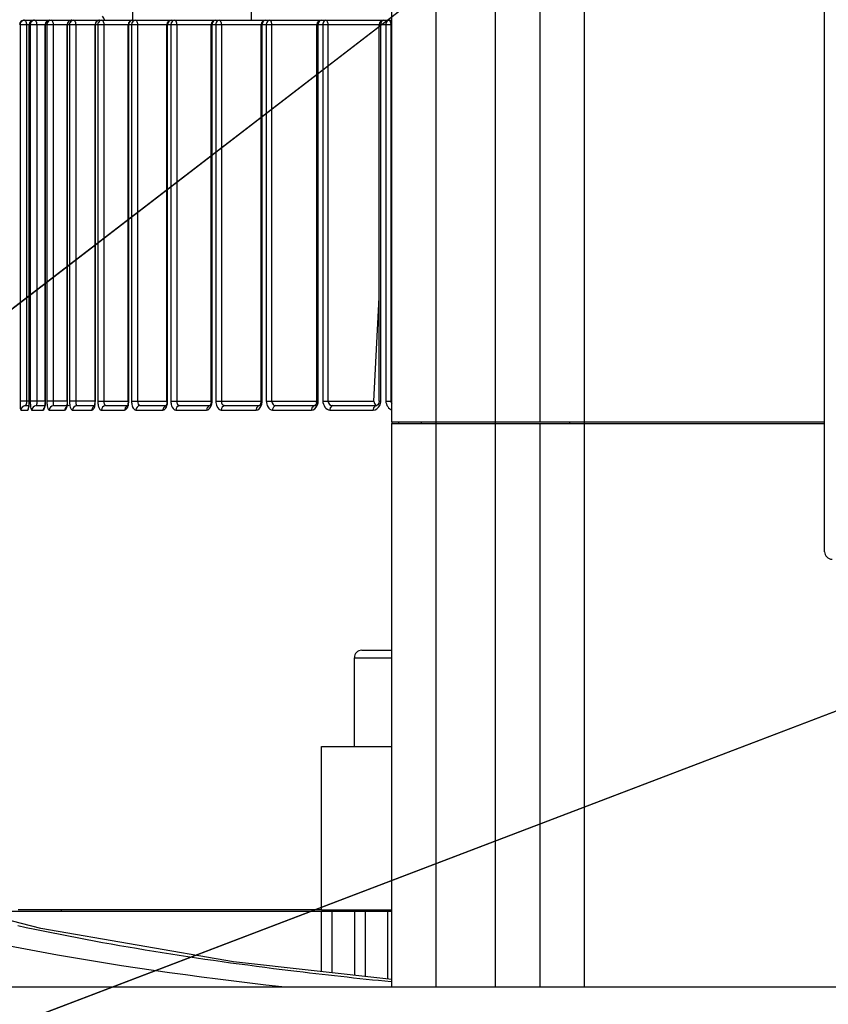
# Model space of a CAD drawing. Header units: millimetres. Extents: x 0 to 11890, y 0 to 8410.
# Tile 61 of 130: x 6649 to 6703, y 1853 to 1920. Entities that reach past the tile are written whole.
import ezdxf

# ---------------------------------------------------------------- set-up
doc = ezdxf.new("R2010")
doc.units = ezdxf.units.MM
doc.header["$LTSCALE"] = 653.95
doc.layers.get('0').update_dxf_attribs({"linetype": 'CONTINUOUS'})
for name, color, linetype in [('304102000019DXF_CONTINUOUS_LINE', 7, 'CONTINUOUS'), ('304103000010DXF_CONTINUOUS_LINE', 7, 'CONTINUOUS'), ('304110000252DXF_CONTINUOUS_LINE', 7, 'CONTINUOUS'), ('304304000121DXF_CONTINUOUS_LINE', 7, 'CONTINUOUS'), ('304304000122DXF_CONTINUOUS_LINE', 7, 'CONTINUOUS'), ('304304000134DXF_CONTINUOUS_LINE', 7, 'CONTINUOUS'), ('JISHUZILIAO_DXF_DIMENSION', 7, 'CONTINUOUS')]:
    doc.layers.add(name, color=color, linetype=linetype)
doc.styles.get("Standard").update_dxf_attribs({"font": 'txt', "width": 0.7})
doc.dimstyles.new('DIMSTYLE_3', dxfattribs={"dimtxt": 85, "dimasz": 60, "dimexe": 1, "dimexo": 0, "dimtad": 1, "dimdsep": 46, "dimtxsty": 'Standard', "dimblk": '_FILLED', "dimblk1": '_FILLED', "dimblk2": '_FILLED', "dimcen": 0.09, "dimclrt": 5, "dimazin": 2, "dimtp": 0.5, "dimtm": 0.5, "dimtfac": 1, "dimtofl": 0, "dimtmove": 0, "dimatfit": 3, "dimldrblk": '_FILLED', "dimfxl": 1, "dimtolj": 1, "dimarcsym": 0})
doc.dimstyles.new('DIMSTYLE_4', dxfattribs={"dimtxt": 85, "dimasz": 60, "dimexe": 1, "dimexo": 0, "dimtad": 1, "dimdec": 1, "dimdsep": 46, "dimtxsty": 'Standard', "dimblk": '_FILLED', "dimblk1": '_FILLED', "dimblk2": '_FILLED', "dimcen": 0.09, "dimclrt": 5, "dimazin": 2, "dimtp": 1.2, "dimtm": 1.2, "dimtfac": 1, "dimtdec": 1, "dimtofl": 0, "dimtmove": 0, "dimatfit": 3, "dimldrblk": '_FILLED', "dimfxl": 1, "dimtolj": 1, "dimarcsym": 0})
doc.dimstyles.new('DIMSTYLE_5', dxfattribs={"dimtxt": 85, "dimasz": 60, "dimexe": 1, "dimexo": 0, "dimgap": 4.25, "dimtad": 0, "dimtih": 1, "dimtoh": 1, "dimdec": 1, "dimdsep": 46, "dimtxsty": 'Standard', "dimblk": '_FILLED', "dimblk1": '_FILLED', "dimblk2": '_FILLED', "dimcen": 0.09, "dimclrt": 5, "dimazin": 2, "dimtp": 0.5, "dimtm": 0.5, "dimtfac": 1, "dimtdec": 4, "dimtofl": 0, "dimtmove": 0, "dimatfit": 3, "dimldrblk": '_FILLED', "dimfxl": 1, "dimtolj": 1, "dimarcsym": 0})

# ---------------------------------------------------------------- blocks, each defined once
blk = doc.blocks.new('_FILLED')
at = {"color": 0, "linetype": 'ByBlock'}
blk.add_solid([(0, 0), (-1, 0.1667), (-1, -0.1667)], dxfattribs=at)
blk = doc.blocks.new('*D5')
at = {"layer": 'JISHUZILIAO_DXF_DIMENSION', "color": 2, "linetype": 'Continuous', "transparency": 16777216}
for p, q in [((6523.715, 1804.677), (7361.475, 2449.439)), ((6834.365, 2043.761), (6523.715, 1804.677)), ((6834.365, 2043.761), (6834.365, 2043.761))]:
    blk.add_line(p, q, dxfattribs=at)
at = {"layer": 'JISHUZILIAO_DXF_DIMENSION', "color": 2, "linetype": 'Continuous', "transparency": 16777216, "xscale": 60, "yscale": 60, "zscale": 60, "rotation": 217.5834226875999}
blk.add_blockref('_FILLED', (6834.365, 2043.761), dxfattribs=at)
blk = doc.blocks.new('*D6')
at = {"layer": 'JISHUZILIAO_DXF_DIMENSION', "color": 2, "linetype": 'Continuous', "transparency": 16777216}
for p, q in [((6523.715, 1804.677), (9179.518, 2817.068)), ((8198.264, 2443.015), (6523.715, 1804.677)), ((8198.264, 2443.015), (8198.264, 2443.015))]:
    blk.add_line(p, q, dxfattribs=at)
at = {"layer": 'JISHUZILIAO_DXF_DIMENSION', "color": 2, "linetype": 'Continuous', "transparency": 16777216, "xscale": 60, "yscale": 60, "zscale": 60, "rotation": 200.8679145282}
blk.add_blockref('_FILLED', (8198.264, 2443.015), dxfattribs=at)
blk = doc.blocks.new('*D7')
at = {"layer": 'JISHUZILIAO_DXF_DIMENSION', "color": 2, "linetype": 'Continuous', "transparency": 16777216}
for start, end in [(100.62447, 170), (0, 68.98069)]:
    blk.add_arc((6523.715, 1804.677), 571.22, start, end, dxfattribs=at)
for points in [[(5964.936, 1964.58), (5961.173, 1903.869), (5984.423, 1960.078)], [(7081.8, 1864.07), (7094.936, 1804.677), (7101.772, 1865.119)]]:
    blk.add_solid(points, dxfattribs=at)

msp = doc.modelspace()

# ---------------------------------------------------------------- linework, layer by layer
at = {"color": 2, "linetype": 'Continuous'}
msp.add_circle((6523.715, 1804.677), 392, dxfattribs=at)
at = {"layer": '304102000019DXF_CONTINUOUS_LINE', "color": 7, "linetype": 'Continuous'}
msp.add_line((6613.715, 1854.677), (6793.638, 1854.677), dxfattribs=at)
at = {"layer": '304103000010DXF_CONTINUOUS_LINE', "color": 7, "linetype": 'Continuous'}
msp.add_lwpolyline([(6673.715, 1855.167), (6663.041, 1856.37), (6650.024, 1858.619), (6638.974, 1861.462), (6630.196, 1864.83), (6623.985, 1868.54), (6620.736, 1871.922)], dxfattribs=at)
at = {"layer": '304103000010DXF_CONTINUOUS_LINE', "color": 9, "linetype": 'Continuous'}
for points, knots in [([(6666.3, 1854.672), (6654.749, 1855.987), (6639.009, 1858.464), (6621.83, 1865.706), (6616.167, 1870.211), (6614.559, 1872.632)], [0, 0, 0, 0, 0.624689, 0.843812, 1, 1, 1, 1]), ([(6673.674, 1855.006), (6671.41, 1855.231), (6662.966, 1856.16), (6654.555, 1857.468), (6648.476, 1858.786)], [0, 0, 0, 0, 0.267831, 1, 1, 1, 1])]:
    msp.add_open_spline(points, degree=3, knots=knots, dxfattribs=at)
at = {"layer": '304110000252DXF_CONTINUOUS_LINE', "color": 7, "linetype": 'Continuous'}
msp.add_open_spline([(6654.356, 1919.869), (6654.303, 1919.963), (6654.244, 1920.054), (6654.181, 1920.142)], degree=3, dxfattribs=at)
at = {"layer": '304304000121DXF_CONTINUOUS_LINE', "color": 7, "linetype": 'Continuous'}
for p, q in [((6656.241, 1919.877), (6656.241, 1922.877)), ((6664.241, 1919.877), (6664.241, 1922.877)), ((6648.926, 1919.877), (6648.861, 1919.87)), ((6648.892, 1919.877), (6648.903, 1919.877)), ((6648.914, 1919.877), (6673.715, 1919.877)), ((6649.242, 1894.177), (6649.242, 1919.577)), ((6649.611, 1919.877), (6649.573, 1919.875)), ((6650.327, 1894.177), (6650.327, 1919.577)), ((6651.815, 1894.177), (6651.815, 1919.577)), ((6653.687, 1894.177), (6653.687, 1919.577)), ((6655.93, 1894.177), (6655.93, 1919.577)), ((6658.542, 1894.177), (6658.542, 1919.577)), ((6661.525, 1894.177), (6661.525, 1919.577)), ((6664.89, 1894.177), (6664.89, 1919.577)), ((6668.656, 1894.177), (6668.656, 1919.577)), ((6672.855, 1894.177), (6672.855, 1919.577)), ((6672.51, 1894.177), (6672.855, 1901.164)), ((6648.981, 1893.877), (6649.226, 1893.877)), ((6649.204, 1893.742), (6649.202, 1893.732)), ((6649.718, 1893.877), (6650.301, 1893.877)), ((6650.291, 1893.821), (6650.281, 1893.786)), ((6650.313, 1893.938), (6650.291, 1893.821)), ((6650.882, 1893.877), (6651.781, 1893.877)), ((6651.778, 1893.861), (6651.766, 1893.824)), ((6652.446, 1893.877), (6653.641, 1893.877)), ((6653.631, 1893.847), (6653.622, 1893.829)), ((6653.663, 1893.946), (6653.631, 1893.847)), ((6654.389, 1893.877), (6655.861, 1893.877)), ((6655.873, 1893.873), (6655.861, 1893.851)), ((6656.704, 1893.877), (6658.468, 1893.877)), ((6658.484, 1893.896), (6658.468, 1893.871)), ((6659.386, 1893.877), (6661.525, 1893.877)), ((6662.441, 1893.877), (6664.89, 1893.877)), ((6664.786, 1893.883), (6664.776, 1893.877)), ((6665.882, 1893.877), (6668.656, 1893.877)), ((6669.729, 1893.877), (6672.647, 1893.877)), ((6671.687, 1877.377), (6673.715, 1877.377)), ((6671.186, 1870.877), (6671.186, 1876.877)), ((6668.969, 1859.877), (6668.969, 1870.877)), ((6668.969, 1870.877), (6673.715, 1870.877)), ((6645.524, 1859.777), (6673.715, 1859.777)), ((6668.969, 1859.877), (6648.511, 1859.877)), ((6651.415, 1859.777), (6651.415, 1859.877)), ((6668.969, 1859.877), (6673.715, 1859.877)), ((6668.969, 1855.702), (6668.969, 1859.777)), ((6669.674, 1859.777), (6669.674, 1855.623)), ((6671.199, 1859.777), (6671.199, 1855.451)), ((6671.904, 1859.777), (6671.904, 1855.371)), ((6673.429, 1859.777), (6673.429, 1855.199))]:
    msp.add_line(p, q, dxfattribs=at)
at = {"layer": '304304000121DXF_CONTINUOUS_LINE', "color": 9, "linetype": 'Continuous'}
for p, q in [((6648.628, 1919.605), (6648.627, 1919.577)), ((6648.627, 1919.577), (6648.627, 1894.177)), ((6648.627, 1919.577), (6673.715, 1919.577)), ((6649.067, 1919.577), (6649.067, 1894.177)), ((6649.246, 1894.177), (6649.246, 1919.577)), ((6649.315, 1919.577), (6649.315, 1894.177)), ((6649.751, 1919.577), (6649.751, 1894.177)), ((6650.336, 1894.177), (6650.336, 1919.577)), ((6650.437, 1919.577), (6650.437, 1894.177)), ((6650.868, 1919.577), (6650.868, 1894.177)), ((6651.831, 1894.177), (6651.831, 1919.577)), ((6651.962, 1919.577), (6651.962, 1894.177)), ((6652.387, 1919.577), (6652.387, 1894.177)), ((6653.711, 1894.177), (6653.711, 1919.577)), ((6653.871, 1919.577), (6653.871, 1894.177)), ((6654.287, 1919.577), (6654.287, 1894.177)), ((6655.965, 1894.177), (6655.965, 1919.577)), ((6656.154, 1919.577), (6656.154, 1894.177)), ((6656.559, 1919.577), (6656.559, 1894.177)), ((6658.589, 1894.177), (6658.589, 1919.577)), ((6658.806, 1919.577), (6658.806, 1894.177)), ((6659.199, 1919.577), (6659.199, 1894.177)), ((6661.585, 1894.177), (6661.585, 1919.577)), ((6661.831, 1919.577), (6661.831, 1894.177)), ((6662.211, 1919.577), (6662.211, 1894.177)), ((6664.966, 1894.177), (6664.966, 1919.577)), ((6665.242, 1919.577), (6665.242, 1894.177)), ((6665.606, 1919.577), (6665.606, 1894.177)), ((6668.75, 1894.177), (6668.75, 1919.577)), ((6669.058, 1919.577), (6669.058, 1894.177)), ((6669.404, 1919.577), (6669.404, 1894.177)), ((6672.968, 1894.177), (6672.968, 1919.577)), ((6673.311, 1919.577), (6673.311, 1894.177)), ((6673.638, 1919.577), (6673.638, 1894.177)), ((6649.246, 1894.177), (6648.627, 1894.177)), ((6650.336, 1894.177), (6649.315, 1894.177)), ((6651.831, 1894.177), (6650.437, 1894.177)), ((6653.711, 1894.177), (6651.962, 1894.177)), ((6653.871, 1894.177), (6655.965, 1894.177)), ((6656.154, 1894.177), (6658.589, 1894.177)), ((6658.806, 1894.177), (6661.585, 1894.177)), ((6661.831, 1894.177), (6664.966, 1894.177)), ((6665.242, 1894.177), (6668.608, 1894.177)), ((6668.656, 1894.177), (6668.75, 1894.177)), ((6669.058, 1894.177), (6672.51, 1894.177)), ((6672.855, 1894.177), (6672.968, 1894.177)), ((6673.311, 1894.177), (6673.715, 1894.177)), ((6648.683, 1893.577), (6649.148, 1893.577)), ((6649.423, 1893.577), (6650.189, 1893.577)), ((6650.592, 1893.577), (6651.638, 1893.577)), ((6652.163, 1893.577), (6653.475, 1893.577)), ((6654.116, 1893.577), (6655.686, 1893.577)), ((6656.441, 1893.577), (6658.267, 1893.577)), ((6659.136, 1893.577), (6661.22, 1893.577)), ((6662.205, 1893.577), (6664.556, 1893.577)), ((6665.661, 1893.577), (6668.292, 1893.577)), ((6669.526, 1893.577), (6672.457, 1893.577)), ((6673.738, 1892.677), (6673.738, 1892.777)), ((6674.197, 1892.677), (6674.197, 1892.777)), ((6671.186, 1876.877), (6673.715, 1876.877))]:
    msp.add_line(p, q, dxfattribs=at)
at = {"layer": '304304000121DXF_CONTINUOUS_LINE', "color": 7, "linetype": 'Continuous'}
for points in [[(6649.242, 1894.177), (6649.241, 1894.092), (6649.232, 1893.928)], [(6650.327, 1894.177), (6650.326, 1894.101), (6650.313, 1893.938)], [(6651.815, 1894.177), (6651.815, 1894.136), (6651.802, 1893.977), (6651.778, 1893.861)], [(6653.687, 1894.177), (6653.685, 1894.115), (6653.663, 1893.946)], [(6655.93, 1894.177), (6655.93, 1894.151), (6655.909, 1893.98), (6655.873, 1893.873)], [(6658.542, 1894.177), (6658.523, 1894.009), (6658.484, 1893.896)], [(6661.525, 1894.177), (6661.5, 1894.001), (6661.452, 1893.895), (6661.438, 1893.877)], [(6664.89, 1894.177), (6664.889, 1894.156), (6664.86, 1894), (6664.804, 1893.899), (6664.786, 1893.883)], [(6668.656, 1894.177), (6668.634, 1894.035), (6668.578, 1893.928), (6668.521, 1893.882), (6668.501, 1893.877)], [(6672.855, 1894.177), (6672.833, 1894.048), (6672.772, 1893.942), (6672.696, 1893.887), (6672.647, 1893.877)], [(6649.232, 1893.928), (6649.218, 1893.808), (6649.204, 1893.742)]]:
    msp.add_lwpolyline(points, dxfattribs=at)
at = {"layer": '304304000121DXF_CONTINUOUS_LINE', "color": 9, "linetype": 'Continuous'}
for centre, radius, start, end in [((6648.988, 1919.519), 0.372, 123.26149, 129.61837), ((6648.547, 1919.567), 0.521, 10.41149, 17.29683), ((6645.943, 1894.179), 3.303, 356.80678, 359.96922), ((6648.077, 1894.178), 2.259, 357.37753, 359.98225), ((6650.09, 1894.179), 1.741, 354.01475, 359.95419), ((6652.281, 1894.179), 1.43, 352.77683, 359.94639), ((6654.747, 1894.179), 1.218, 351.53398, 359.93489), ((6657.537, 1894.178), 1.051, 354.30728, 359.96071), ((6662.769, 1894.178), 0.937, 180.02984, 185.8867), ((6646.267, 1894.159), 2.978, 354.5531, 356.84585), ((6667.993, 1894.18), 0.756, 336.29196, 345.831)]:
    msp.add_arc(centre, radius, start, end, dxfattribs=at)
at = {"layer": '304304000121DXF_CONTINUOUS_LINE', "color": 7, "linetype": 'Continuous'}
for centre, radius, start, end in [((6649.542, 1919.577), 0.3, 90.00185, 180), ((6650.627, 1919.577), 0.3, 90.00236, 180), ((6652.115, 1919.577), 0.3, 90, 180), ((6653.987, 1919.577), 0.3, 90, 180), ((6656.23, 1919.577), 0.3, 90, 180.10911), ((6658.842, 1919.577), 0.3, 90, 180), ((6661.825, 1919.577), 0.3, 90, 180), ((6665.19, 1919.577), 0.3, 90.00418, 180), ((6668.956, 1919.577), 0.3, 90.00156, 180), ((6673.155, 1919.577), 0.3, 90.00195, 180), ((6671.686, 1876.877), 0.5, 90, 180)]:
    msp.add_arc(centre, radius, start, end, dxfattribs=at)
for points, knots in [([(6648.642, 1919.722), (6648.627, 1919.7), (6648.603, 1919.654), (6648.593, 1919.602), (6648.593, 1919.577)], [0, 0, 0, 0, 0.516262, 1, 1, 1, 1]), ([(6648.674, 1919.719), (6648.662, 1919.702), (6648.643, 1919.665), (6648.631, 1919.625), (6648.629, 1919.605)], [0, 0, 0, 0, 0.51261, 1, 1, 1, 1]), ([(6648.892, 1919.877), (6648.844, 1919.877), (6648.744, 1919.839), (6648.671, 1919.766), (6648.642, 1919.722)], [0, 0, 0, 0, 0.480392, 1, 1, 1, 1]), ([(6648.751, 1919.806), (6648.736, 1919.793), (6648.708, 1919.766), (6648.684, 1919.735), (6648.674, 1919.719)], [0, 0, 0, 0, 0.501852, 1, 1, 1, 1]), ([(6668.608, 1894.177), (6668.607, 1894.153), (6668.612, 1894.103), (6668.626, 1894.056), (6668.636, 1894.033)], [0, 0, 0, 0, 0.49826, 1, 1, 1, 1]), ([(6672.51, 1894.177), (6672.507, 1894.122), (6672.538, 1894.014), (6672.611, 1893.929), (6672.656, 1893.902)], [0, 0, 0, 0, 0.51477, 1, 1, 1, 1]), ([(6672.656, 1893.902), (6672.663, 1893.898), (6672.676, 1893.89), (6672.691, 1893.885), (6672.698, 1893.883)], [0, 0, 0, 0, 0.511326, 1, 1, 1, 1])]:
    msp.add_open_spline(points, degree=3, knots=knots, dxfattribs=at)
at = {"layer": '304304000121DXF_CONTINUOUS_LINE', "color": 9, "linetype": 'Continuous'}
for points, knots in [([(6648.862, 1919.867), (6648.848, 1919.863), (6648.822, 1919.852), (6648.797, 1919.838), (6648.784, 1919.83)], [0, 0, 0, 0, 0.491801, 1, 1, 1, 1]), ([(6648.926, 1919.877), (6648.952, 1919.877), (6649.008, 1919.82), (6649.032, 1919.761), (6649.044, 1919.722)], [0, 0, 0, 0, 0.392924, 1, 1, 1, 1]), ([(6649.059, 1919.661), (6649.061, 1919.647), (6649.065, 1919.619), (6649.067, 1919.591), (6649.067, 1919.577)], [0, 0, 0, 0, 0.502125, 1, 1, 1, 1]), ([(6649.286, 1919.709), (6649.274, 1919.689), (6649.254, 1919.646), (6649.246, 1919.6), (6649.246, 1919.577)], [0, 0, 0, 0, 0.514599, 1, 1, 1, 1]), ([(6649.334, 1919.772), (6649.325, 1919.763), (6649.308, 1919.742), (6649.293, 1919.721), (6649.286, 1919.709)], [0, 0, 0, 0, 0.502973, 1, 1, 1, 1]), ([(6649.364, 1919.724), (6649.349, 1919.702), (6649.325, 1919.655), (6649.315, 1919.602), (6649.315, 1919.577)], [0, 0, 0, 0, 0.51596, 1, 1, 1, 1]), ([(6649.392, 1919.823), (6649.381, 1919.816), (6649.361, 1919.8), (6649.343, 1919.782), (6649.334, 1919.772)], [0, 0, 0, 0, 0.497934, 1, 1, 1, 1]), ([(6649.573, 1919.874), (6649.531, 1919.866), (6649.45, 1919.825), (6649.389, 1919.761), (6649.364, 1919.724)], [0, 0, 0, 0, 0.485689, 1, 1, 1, 1]), ([(6649.542, 1919.877), (6649.516, 1919.877), (6649.462, 1919.866), (6649.414, 1919.839), (6649.392, 1919.823)], [0, 0, 0, 0, 0.48231, 1, 1, 1, 1]), ([(6649.611, 1919.877), (6649.637, 1919.877), (6649.693, 1919.82), (6649.716, 1919.761), (6649.729, 1919.722)], [0, 0, 0, 0, 0.392924, 1, 1, 1, 1]), ([(6649.729, 1919.722), (6649.736, 1919.698), (6649.747, 1919.651), (6649.751, 1919.602), (6649.751, 1919.577)], [0, 0, 0, 0, 0.498004, 1, 1, 1, 1]), ([(6650.376, 1919.71), (6650.364, 1919.689), (6650.344, 1919.647), (6650.336, 1919.6), (6650.336, 1919.577)], [0, 0, 0, 0, 0.514031, 1, 1, 1, 1]), ([(6650.409, 1919.756), (6650.403, 1919.749), (6650.391, 1919.734), (6650.381, 1919.718), (6650.376, 1919.71)], [0, 0, 0, 0, 0.502318, 1, 1, 1, 1]), ([(6650.476, 1919.821), (6650.464, 1919.812), (6650.44, 1919.792), (6650.419, 1919.769), (6650.409, 1919.756)], [0, 0, 0, 0, 0.497891, 1, 1, 1, 1]), ([(6650.486, 1919.724), (6650.471, 1919.702), (6650.447, 1919.655), (6650.437, 1919.603), (6650.437, 1919.577)], [0, 0, 0, 0, 0.515233, 1, 1, 1, 1]), ([(6650.627, 1919.877), (6650.601, 1919.877), (6650.547, 1919.865), (6650.499, 1919.838), (6650.476, 1919.821)], [0, 0, 0, 0, 0.481215, 1, 1, 1, 1]), ([(6650.727, 1919.877), (6650.681, 1919.877), (6650.584, 1919.839), (6650.514, 1919.767), (6650.486, 1919.724)], [0, 0, 0, 0, 0.477436, 1, 1, 1, 1]), ([(6650.727, 1919.877), (6650.754, 1919.877), (6650.809, 1919.82), (6650.833, 1919.761), (6650.845, 1919.722)], [0, 0, 0, 0, 0.392924, 1, 1, 1, 1]), ([(6650.845, 1919.722), (6650.853, 1919.698), (6650.864, 1919.651), (6650.868, 1919.602), (6650.868, 1919.577)], [0, 0, 0, 0, 0.498004, 1, 1, 1, 1]), ([(6651.878, 1919.723), (6651.864, 1919.7), (6651.841, 1919.654), (6651.831, 1919.602), (6651.831, 1919.577)], [0, 0, 0, 0, 0.514208, 1, 1, 1, 1]), ([(6651.98, 1919.83), (6651.96, 1919.816), (6651.922, 1919.783), (6651.891, 1919.744), (6651.878, 1919.723)], [0, 0, 0, 0, 0.49713, 1, 1, 1, 1]), ([(6652.009, 1919.724), (6651.995, 1919.701), (6651.972, 1919.654), (6651.962, 1919.602), (6651.962, 1919.577)], [0, 0, 0, 0, 0.514205, 1, 1, 1, 1]), ([(6652.115, 1919.877), (6652.092, 1919.877), (6652.044, 1919.867), (6652.001, 1919.844), (6651.98, 1919.83)], [0, 0, 0, 0, 0.481533, 1, 1, 1, 1]), ([(6652.246, 1919.877), (6652.2, 1919.877), (6652.104, 1919.838), (6652.037, 1919.766), (6652.009, 1919.724)], [0, 0, 0, 0, 0.474982, 1, 1, 1, 1]), ([(6652.246, 1919.877), (6652.272, 1919.877), (6652.328, 1919.82), (6652.352, 1919.761), (6652.364, 1919.722)], [0, 0, 0, 0, 0.392924, 1, 1, 1, 1]), ([(6652.364, 1919.722), (6652.371, 1919.698), (6652.382, 1919.651), (6652.387, 1919.602), (6652.387, 1919.577)], [0, 0, 0, 0, 0.498004, 1, 1, 1, 1]), ([(6653.757, 1919.723), (6653.743, 1919.7), (6653.721, 1919.654), (6653.711, 1919.602), (6653.711, 1919.577)], [0, 0, 0, 0, 0.513027, 1, 1, 1, 1]), ([(6653.856, 1919.83), (6653.837, 1919.816), (6653.8, 1919.783), (6653.77, 1919.744), (6653.757, 1919.723)], [0, 0, 0, 0, 0.495559, 1, 1, 1, 1]), ([(6653.987, 1919.877), (6653.964, 1919.877), (6653.918, 1919.867), (6653.876, 1919.844), (6653.856, 1919.83)], [0, 0, 0, 0, 0.480166, 1, 1, 1, 1]), ([(6653.917, 1919.723), (6653.903, 1919.701), (6653.881, 1919.654), (6653.871, 1919.602), (6653.871, 1919.577)], [0, 0, 0, 0, 0.512963, 1, 1, 1, 1]), ([(6654.146, 1919.877), (6654.102, 1919.877), (6654.008, 1919.838), (6653.943, 1919.766), (6653.917, 1919.723)], [0, 0, 0, 0, 0.471741, 1, 1, 1, 1]), ([(6654.146, 1919.877), (6654.173, 1919.877), (6654.228, 1919.82), (6654.252, 1919.761), (6654.264, 1919.722)], [0, 0, 0, 0, 0.392924, 1, 1, 1, 1]), ([(6654.264, 1919.722), (6654.271, 1919.698), (6654.283, 1919.651), (6654.287, 1919.602), (6654.287, 1919.577)], [0, 0, 0, 0, 0.498004, 1, 1, 1, 1]), ([(6656.009, 1919.723), (6655.996, 1919.701), (6655.974, 1919.654), (6655.965, 1919.602), (6655.965, 1919.577)], [0, 0, 0, 0, 0.51163, 1, 1, 1, 1]), ([(6656.105, 1919.83), (6656.086, 1919.816), (6656.05, 1919.783), (6656.021, 1919.744), (6656.009, 1919.723)], [0, 0, 0, 0, 0.493623, 1, 1, 1, 1]), ([(6656.23, 1919.877), (6656.209, 1919.877), (6656.164, 1919.867), (6656.124, 1919.844), (6656.105, 1919.83)], [0, 0, 0, 0, 0.478384, 1, 1, 1, 1]), ([(6656.198, 1919.723), (6656.184, 1919.701), (6656.163, 1919.654), (6656.154, 1919.602), (6656.154, 1919.577)], [0, 0, 0, 0, 0.511519, 1, 1, 1, 1]), ([(6656.418, 1919.877), (6656.375, 1919.877), (6656.284, 1919.837), (6656.223, 1919.765), (6656.198, 1919.723)], [0, 0, 0, 0, 0.46762, 1, 1, 1, 1]), ([(6656.418, 1919.877), (6656.444, 1919.877), (6656.5, 1919.82), (6656.524, 1919.761), (6656.536, 1919.722)], [0, 0, 0, 0, 0.392924, 1, 1, 1, 1]), ([(6656.536, 1919.722), (6656.543, 1919.698), (6656.555, 1919.651), (6656.559, 1919.602), (6656.559, 1919.577)], [0, 0, 0, 0, 0.498004, 1, 1, 1, 1]), ([(6658.631, 1919.723), (6658.618, 1919.701), (6658.597, 1919.653), (6658.589, 1919.602), (6658.589, 1919.577)], [0, 0, 0, 0, 0.510036, 1, 1, 1, 1]), ([(6658.842, 1919.877), (6658.8, 1919.877), (6658.712, 1919.836), (6658.654, 1919.765), (6658.631, 1919.723)], [0, 0, 0, 0, 0.462914, 1, 1, 1, 1]), ([(6658.847, 1919.723), (6658.835, 1919.7), (6658.814, 1919.653), (6658.806, 1919.602), (6658.806, 1919.577)], [0, 0, 0, 0, 0.509896, 1, 1, 1, 1]), ([(6659.058, 1919.877), (6659.016, 1919.877), (6658.929, 1919.836), (6658.871, 1919.765), (6658.847, 1919.723)], [0, 0, 0, 0, 0.462472, 1, 1, 1, 1]), ([(6659.058, 1919.877), (6659.07, 1919.877), (6659.098, 1919.864), (6659.116, 1919.842), (6659.126, 1919.828)], [0, 0, 0, 0, 0.429776, 1, 1, 1, 1]), ([(6659.126, 1919.828), (6659.136, 1919.813), (6659.156, 1919.779), (6659.17, 1919.742), (6659.176, 1919.722)], [0, 0, 0, 0, 0.468765, 1, 1, 1, 1]), ([(6659.176, 1919.722), (6659.183, 1919.698), (6659.194, 1919.651), (6659.199, 1919.602), (6659.199, 1919.577)], [0, 0, 0, 0, 0.498004, 1, 1, 1, 1]), ([(6661.625, 1919.723), (6661.613, 1919.701), (6661.593, 1919.653), (6661.585, 1919.602), (6661.585, 1919.577)], [0, 0, 0, 0, 0.508265, 1, 1, 1, 1]), ([(6661.825, 1919.877), (6661.785, 1919.877), (6661.701, 1919.835), (6661.647, 1919.765), (6661.625, 1919.723)], [0, 0, 0, 0, 0.456665, 1, 1, 1, 1]), ([(6661.871, 1919.723), (6661.859, 1919.7), (6661.839, 1919.653), (6661.831, 1919.602), (6661.831, 1919.577)], [0, 0, 0, 0, 0.508117, 1, 1, 1, 1]), ([(6662.07, 1919.877), (6662.03, 1919.877), (6661.946, 1919.834), (6661.893, 1919.764), (6661.871, 1919.723)], [0, 0, 0, 0, 0.456097, 1, 1, 1, 1]), ([(6662.07, 1919.877), (6662.082, 1919.877), (6662.11, 1919.864), (6662.128, 1919.842), (6662.137, 1919.828)], [0, 0, 0, 0, 0.429776, 1, 1, 1, 1]), ([(6662.137, 1919.828), (6662.148, 1919.813), (6662.167, 1919.779), (6662.181, 1919.742), (6662.188, 1919.722)], [0, 0, 0, 0, 0.468765, 1, 1, 1, 1]), ([(6662.188, 1919.722), (6662.195, 1919.698), (6662.206, 1919.651), (6662.211, 1919.602), (6662.211, 1919.577)], [0, 0, 0, 0, 0.498004, 1, 1, 1, 1]), ([(6665.19, 1919.877), (6665.13, 1919.877), (6665.013, 1919.777), (6664.966, 1919.649), (6664.966, 1919.577)], [0, 0, 0, 0, 0.454974, 1, 1, 1, 1]), ([(6665.279, 1919.722), (6665.267, 1919.7), (6665.249, 1919.652), (6665.242, 1919.602), (6665.242, 1919.577)], [0, 0, 0, 0, 0.506206, 1, 1, 1, 1]), ([(6665.465, 1919.877), (6665.427, 1919.877), (6665.347, 1919.833), (6665.299, 1919.764), (6665.279, 1919.722)], [0, 0, 0, 0, 0.448216, 1, 1, 1, 1]), ([(6665.465, 1919.877), (6665.491, 1919.877), (6665.547, 1919.82), (6665.571, 1919.761), (6665.583, 1919.722)], [0, 0, 0, 0, 0.392924, 1, 1, 1, 1]), ([(6665.583, 1919.722), (6665.59, 1919.698), (6665.601, 1919.651), (6665.606, 1919.602), (6665.606, 1919.577)], [0, 0, 0, 0, 0.498004, 1, 1, 1, 1]), ([(6668.956, 1919.877), (6668.9, 1919.877), (6668.791, 1919.772), (6668.75, 1919.648), (6668.75, 1919.577)], [0, 0, 0, 0, 0.443229, 1, 1, 1, 1]), ([(6669.092, 1919.722), (6669.081, 1919.699), (6669.065, 1919.652), (6669.058, 1919.602), (6669.058, 1919.577)], [0, 0, 0, 0, 0.504187, 1, 1, 1, 1]), ([(6669.263, 1919.877), (6669.228, 1919.877), (6669.153, 1919.831), (6669.11, 1919.763), (6669.092, 1919.722)], [0, 0, 0, 0, 0.438454, 1, 1, 1, 1]), ([(6669.263, 1919.877), (6669.29, 1919.877), (6669.345, 1919.82), (6669.369, 1919.761), (6669.381, 1919.722)], [0, 0, 0, 0, 0.392924, 1, 1, 1, 1]), ([(6669.381, 1919.722), (6669.389, 1919.698), (6669.4, 1919.651), (6669.404, 1919.602), (6669.404, 1919.577)], [0, 0, 0, 0, 0.498004, 1, 1, 1, 1]), ([(6673.155, 1919.877), (6673.102, 1919.877), (6673.002, 1919.766), (6672.968, 1919.648), (6672.968, 1919.577)], [0, 0, 0, 0, 0.429572, 1, 1, 1, 1]), ([(6673.341, 1919.722), (6673.332, 1919.699), (6673.317, 1919.652), (6673.311, 1919.602), (6673.311, 1919.577)], [0, 0, 0, 0, 0.502097, 1, 1, 1, 1]), ([(6673.497, 1919.877), (6673.464, 1919.877), (6673.395, 1919.828), (6673.358, 1919.762), (6673.341, 1919.722)], [0, 0, 0, 0, 0.426294, 1, 1, 1, 1]), ([(6673.497, 1919.877), (6673.542, 1919.877), (6673.615, 1919.75), (6673.638, 1919.647), (6673.638, 1919.577)], [0, 0, 0, 0, 0.395213, 1, 1, 1, 1]), ([(6648.627, 1894.177), (6648.627, 1894.108), (6648.637, 1893.914), (6648.615, 1893.704), (6648.672, 1893.589)], [0, 0, 0, 0, 0.350359, 1, 1, 1, 1]), ([(6649.067, 1894.177), (6649.067, 1894.107), (6649.085, 1894.059), (6649.011, 1893.883), (6648.999, 1893.905)], [0, 0, 0, 0, 0.735724, 1, 1, 1, 1]), ([(6649.315, 1894.177), (6649.315, 1894.125), (6649.317, 1894.023), (6649.325, 1893.921), (6649.33, 1893.871)], [0, 0, 0, 0, 0.515135, 1, 1, 1, 1]), ([(6649.751, 1894.177), (6649.751, 1894.103), (6649.768, 1894.075), (6649.723, 1893.874), (6649.719, 1893.895)], [0, 0, 0, 0, 0.782471, 1, 1, 1, 1]), ([(6650.437, 1894.177), (6650.437, 1894.125), (6650.44, 1894.023), (6650.451, 1893.922), (6650.458, 1893.873)], [0, 0, 0, 0, 0.51378, 1, 1, 1, 1]), ([(6650.868, 1894.177), (6650.868, 1894.104), (6650.86, 1894.081), (6650.879, 1893.874), (6650.882, 1893.894)], [0, 0, 0, 0, 0.778812, 1, 1, 1, 1]), ([(6651.962, 1894.177), (6651.962, 1894.125), (6651.967, 1894.023), (6651.98, 1893.922), (6651.989, 1893.873)], [0, 0, 0, 0, 0.512473, 1, 1, 1, 1]), ([(6652.387, 1894.177), (6652.387, 1894.104), (6652.366, 1894.059), (6652.433, 1893.872), (6652.445, 1893.894)], [0, 0, 0, 0, 0.743627, 1, 1, 1, 1]), ([(6653.871, 1894.177), (6653.871, 1894.125), (6653.877, 1894.023), (6653.893, 1893.922), (6653.905, 1893.874)], [0, 0, 0, 0, 0.511209, 1, 1, 1, 1]), ([(6654.287, 1894.177), (6654.287, 1894.104), (6654.269, 1894.031), (6654.366, 1893.87), (6654.387, 1893.894)], [0, 0, 0, 0, 0.697375, 1, 1, 1, 1]), ([(6656.154, 1894.177), (6656.154, 1894.125), (6656.16, 1894.023), (6656.179, 1893.922), (6656.193, 1893.874)], [0, 0, 0, 0, 0.509968, 1, 1, 1, 1]), ([(6656.559, 1894.177), (6656.559, 1894.108), (6656.581, 1894.003), (6656.658, 1893.877), (6656.704, 1893.877)], [0, 0, 0, 0, 0.601094, 1, 1, 1, 1]), ([(6658.806, 1894.177), (6658.806, 1894.125), (6658.813, 1894.022), (6658.836, 1893.922), (6658.851, 1893.874)], [0, 0, 0, 0, 0.508723, 1, 1, 1, 1]), ([(6659.199, 1894.177), (6659.199, 1894.102), (6659.206, 1893.986), (6659.342, 1893.868), (6659.382, 1893.894)], [0, 0, 0, 0, 0.613569, 1, 1, 1, 1]), ([(6661.567, 1893.998), (6661.573, 1894.027), (6661.582, 1894.087), (6661.585, 1894.147), (6661.585, 1894.177)], [0, 0, 0, 0, 0.499631, 1, 1, 1, 1]), ([(6662.211, 1894.177), (6662.211, 1894.1), (6662.236, 1893.969), (6662.388, 1893.868), (6662.437, 1893.894)], [0, 0, 0, 0, 0.581216, 1, 1, 1, 1]), ([(6664.945, 1893.995), (6664.952, 1894.025), (6664.962, 1894.085), (6664.966, 1894.147), (6664.966, 1894.177)], [0, 0, 0, 0, 0.50002, 1, 1, 1, 1]), ([(6668.726, 1893.995), (6668.734, 1894.025), (6668.746, 1894.085), (6668.75, 1894.147), (6668.75, 1894.177)], [0, 0, 0, 0, 0.500498, 1, 1, 1, 1]), ([(6672.959, 1894.077), (6672.962, 1894.093), (6672.966, 1894.127), (6672.968, 1894.16), (6672.968, 1894.177)], [0, 0, 0, 0, 0.501184, 1, 1, 1, 1]), ([(6673.638, 1894.177), (6673.638, 1894.145), (6673.655, 1894.079), (6673.696, 1894.025), (6673.72, 1894.001)], [0, 0, 0, 0, 0.486841, 1, 1, 1, 1]), ([(6648.672, 1893.589), (6648.673, 1893.586), (6648.676, 1893.581), (6648.681, 1893.577), (6648.683, 1893.577)], [0, 0, 0, 0, 0.617467, 1, 1, 1, 1]), ([(6649.148, 1893.577), (6649.177, 1893.577), (6649.211, 1893.72), (6649.225, 1893.801), (6649.232, 1893.876)], [0, 0, 0, 0, 0.28398, 1, 1, 1, 1]), ([(6649.196, 1893.722), (6649.181, 1893.699), (6649.158, 1893.653), (6649.148, 1893.602), (6649.148, 1893.577)], [0, 0, 0, 0, 0.515855, 1, 1, 1, 1]), ([(6649.33, 1893.871), (6649.336, 1893.809), (6649.351, 1893.715), (6649.378, 1893.615), (6649.401, 1893.589)], [0, 0, 0, 0, 0.64042, 1, 1, 1, 1]), ([(6649.401, 1893.589), (6649.404, 1893.586), (6649.411, 1893.58), (6649.419, 1893.577), (6649.423, 1893.577)], [0, 0, 0, 0, 0.555757, 1, 1, 1, 1]), ([(6650.189, 1893.577), (6650.224, 1893.577), (6650.289, 1893.706), (6650.305, 1893.802), (6650.315, 1893.877)], [0, 0, 0, 0, 0.318159, 1, 1, 1, 1]), ([(6650.236, 1893.722), (6650.222, 1893.699), (6650.199, 1893.653), (6650.189, 1893.602), (6650.189, 1893.577)], [0, 0, 0, 0, 0.515182, 1, 1, 1, 1]), ([(6650.315, 1893.877), (6650.32, 1893.909), (6650.327, 1893.975), (6650.332, 1894.041), (6650.333, 1894.075)], [0, 0, 0, 0, 0.486913, 1, 1, 1, 1]), ([(6650.458, 1893.873), (6650.467, 1893.81), (6650.488, 1893.713), (6650.531, 1893.614), (6650.561, 1893.59)], [0, 0, 0, 0, 0.622407, 1, 1, 1, 1]), ([(6650.561, 1893.59), (6650.566, 1893.586), (6650.576, 1893.58), (6650.587, 1893.577), (6650.592, 1893.577)], [0, 0, 0, 0, 0.53264, 1, 1, 1, 1]), ([(6651.638, 1893.577), (6651.679, 1893.577), (6651.768, 1893.691), (6651.79, 1893.8), (6651.804, 1893.876)], [0, 0, 0, 0, 0.345854, 1, 1, 1, 1]), ([(6651.685, 1893.722), (6651.671, 1893.699), (6651.648, 1893.653), (6651.638, 1893.602), (6651.638, 1893.577)], [0, 0, 0, 0, 0.514255, 1, 1, 1, 1]), ([(6651.924, 1893.877), (6651.877, 1893.877), (6651.781, 1893.838), (6651.712, 1893.765), (6651.685, 1893.722)], [0, 0, 0, 0, 0.475588, 1, 1, 1, 1]), ([(6651.804, 1893.876), (6651.808, 1893.896), (6651.814, 1893.936), (6651.819, 1893.977), (6651.821, 1893.997)], [0, 0, 0, 0, 0.490505, 1, 1, 1, 1]), ([(6651.989, 1893.873), (6652.002, 1893.811), (6652.029, 1893.709), (6652.087, 1893.612), (6652.123, 1893.59)], [0, 0, 0, 0, 0.605023, 1, 1, 1, 1]), ([(6652.123, 1893.59), (6652.129, 1893.586), (6652.142, 1893.58), (6652.156, 1893.577), (6652.163, 1893.577)], [0, 0, 0, 0, 0.521621, 1, 1, 1, 1]), ([(6653.475, 1893.577), (6653.522, 1893.577), (6653.629, 1893.68), (6653.661, 1893.799), (6653.678, 1893.876)], [0, 0, 0, 0, 0.372326, 1, 1, 1, 1]), ([(6653.52, 1893.722), (6653.506, 1893.699), (6653.484, 1893.653), (6653.475, 1893.602), (6653.475, 1893.577)], [0, 0, 0, 0, 0.513099, 1, 1, 1, 1]), ([(6653.631, 1893.837), (6653.609, 1893.823), (6653.567, 1893.788), (6653.534, 1893.745), (6653.52, 1893.722)], [0, 0, 0, 0, 0.494514, 1, 1, 1, 1]), ([(6653.678, 1893.876), (6653.683, 1893.896), (6653.691, 1893.937), (6653.697, 1893.978), (6653.7, 1893.999)], [0, 0, 0, 0, 0.491222, 1, 1, 1, 1]), ([(6653.905, 1893.874), (6653.914, 1893.832), (6653.937, 1893.758), (6653.973, 1893.688), (6653.993, 1893.659)], [0, 0, 0, 0, 0.547187, 1, 1, 1, 1]), ([(6653.993, 1893.659), (6654.01, 1893.636), (6654.044, 1893.597), (6654.094, 1893.577), (6654.116, 1893.577)], [0, 0, 0, 0, 0.561348, 1, 1, 1, 1]), ([(6655.729, 1893.722), (6655.716, 1893.699), (6655.695, 1893.653), (6655.686, 1893.602), (6655.686, 1893.577)], [0, 0, 0, 0, 0.511733, 1, 1, 1, 1]), ([(6655.953, 1893.877), (6655.909, 1893.877), (6655.817, 1893.836), (6655.755, 1893.764), (6655.729, 1893.722)], [0, 0, 0, 0, 0.468497, 1, 1, 1, 1]), ([(6655.926, 1893.876), (6655.932, 1893.896), (6655.941, 1893.937), (6655.949, 1893.978), (6655.952, 1893.999)], [0, 0, 0, 0, 0.492035, 1, 1, 1, 1]), ([(6656.193, 1893.874), (6656.197, 1893.858), (6656.207, 1893.826), (6656.219, 1893.795), (6656.225, 1893.78)], [0, 0, 0, 0, 0.512319, 1, 1, 1, 1]), ([(6656.225, 1893.78), (6656.248, 1893.726), (6656.299, 1893.634), (6656.398, 1893.577), (6656.441, 1893.577)], [0, 0, 0, 0, 0.58041, 1, 1, 1, 1]), ([(6658.308, 1893.722), (6658.296, 1893.699), (6658.275, 1893.653), (6658.267, 1893.602), (6658.267, 1893.577)], [0, 0, 0, 0, 0.51018, 1, 1, 1, 1]), ([(6658.522, 1893.877), (6658.48, 1893.877), (6658.391, 1893.835), (6658.332, 1893.764), (6658.308, 1893.722)], [0, 0, 0, 0, 0.463535, 1, 1, 1, 1]), ([(6658.544, 1893.877), (6658.554, 1893.908), (6658.57, 1893.974), (6658.58, 1894.04), (6658.583, 1894.074)], [0, 0, 0, 0, 0.491355, 1, 1, 1, 1]), ([(6661.259, 1893.722), (6661.247, 1893.699), (6661.228, 1893.652), (6661.22, 1893.602), (6661.22, 1893.577)], [0, 0, 0, 0, 0.508459, 1, 1, 1, 1]), ([(6661.461, 1893.877), (6661.421, 1893.877), (6661.336, 1893.834), (6661.282, 1893.764), (6661.259, 1893.722)], [0, 0, 0, 0, 0.457395, 1, 1, 1, 1]), ([(6661.535, 1893.876), (6661.541, 1893.896), (6661.554, 1893.936), (6661.563, 1893.977), (6661.567, 1893.998)], [0, 0, 0, 0, 0.493902, 1, 1, 1, 1]), ([(6664.592, 1893.722), (6664.581, 1893.699), (6664.563, 1893.652), (6664.556, 1893.602), (6664.556, 1893.577)], [0, 0, 0, 0, 0.506593, 1, 1, 1, 1]), ([(6664.781, 1893.877), (6664.743, 1893.877), (6664.662, 1893.833), (6664.613, 1893.763), (6664.592, 1893.722)], [0, 0, 0, 0, 0.449817, 1, 1, 1, 1]), ([(6664.909, 1893.876), (6664.916, 1893.895), (6664.93, 1893.934), (6664.94, 1893.974), (6664.945, 1893.995)], [0, 0, 0, 0, 0.494961, 1, 1, 1, 1]), ([(6665.882, 1893.877), (6665.823, 1893.877), (6665.708, 1893.776), (6665.661, 1893.649), (6665.661, 1893.577)], [0, 0, 0, 0, 0.452853, 1, 1, 1, 1]), ([(6668.326, 1893.722), (6668.315, 1893.699), (6668.298, 1893.652), (6668.292, 1893.602), (6668.292, 1893.577)], [0, 0, 0, 0, 0.504608, 1, 1, 1, 1]), ([(6668.5, 1893.877), (6668.465, 1893.877), (6668.388, 1893.831), (6668.345, 1893.763), (6668.326, 1893.722)], [0, 0, 0, 0, 0.440445, 1, 1, 1, 1]), ([(6669.729, 1893.877), (6669.673, 1893.877), (6669.566, 1893.771), (6669.526, 1893.648), (6669.526, 1893.577)], [0, 0, 0, 0, 0.440758, 1, 1, 1, 1]), ([(6672.488, 1893.722), (6672.479, 1893.699), (6672.464, 1893.651), (6672.457, 1893.602), (6672.457, 1893.577)], [0, 0, 0, 0, 0.502535, 1, 1, 1, 1]), ([(6672.647, 1893.877), (6672.614, 1893.877), (6672.543, 1893.828), (6672.505, 1893.762), (6672.488, 1893.722)], [0, 0, 0, 0, 0.428796, 1, 1, 1, 1]), ([(6672.895, 1893.879), (6672.911, 1893.91), (6672.937, 1893.974), (6672.954, 1894.042), (6672.959, 1894.077)], [0, 0, 0, 0, 0.49788, 1, 1, 1, 1])]:
    msp.add_open_spline(points, degree=3, knots=knots, dxfattribs=at)
for points in [[(6665.242, 1894.177), (6665.242, 1893.933), (6665.417, 1893.577), (6665.661, 1893.577)], [(6665.606, 1894.177), (6665.606, 1894.047), (6665.759, 1893.837), (6665.876, 1893.895)], [(6669.058, 1894.177), (6669.058, 1893.924), (6669.272, 1893.577), (6669.526, 1893.577)], [(6669.404, 1894.177), (6669.404, 1894.035), (6669.593, 1893.836), (6669.722, 1893.895)], [(6673.311, 1894.177), (6673.311, 1893.934), (6673.5, 1893.637), (6673.738, 1893.587)], [(6648.981, 1893.877), (6648.84, 1893.877), (6648.683, 1893.718), (6648.683, 1893.577)], [(6649.718, 1893.877), (6649.578, 1893.877), (6649.423, 1893.718), (6649.423, 1893.577)], [(6650.882, 1893.877), (6650.743, 1893.877), (6650.592, 1893.716), (6650.592, 1893.577)], [(6652.446, 1893.877), (6652.308, 1893.877), (6652.163, 1893.715), (6652.163, 1893.577)], [(6654.389, 1893.877), (6654.254, 1893.877), (6654.116, 1893.713), (6654.116, 1893.577)], [(6655.686, 1893.577), (6655.814, 1893.577), (6655.893, 1893.753), (6655.926, 1893.876)], [(6656.704, 1893.877), (6656.571, 1893.877), (6656.441, 1893.71), (6656.441, 1893.577)], [(6658.267, 1893.577), (6658.403, 1893.577), (6658.504, 1893.747), (6658.544, 1893.877)], [(6658.851, 1893.874), (6658.892, 1893.743), (6658.998, 1893.577), (6659.136, 1893.577)], [(6659.386, 1893.877), (6659.256, 1893.877), (6659.136, 1893.708), (6659.136, 1893.577)], [(6661.22, 1893.577), (6661.365, 1893.577), (6661.487, 1893.74), (6661.535, 1893.876)], [(6661.836, 1894.082), (6661.858, 1893.874), (6661.997, 1893.577), (6662.205, 1893.577)], [(6662.441, 1893.877), (6662.314, 1893.877), (6662.205, 1893.705), (6662.205, 1893.577)], [(6664.556, 1893.577), (6664.71, 1893.577), (6664.852, 1893.733), (6664.909, 1893.876)], [(6668.292, 1893.577), (6668.457, 1893.577), (6668.619, 1893.725), (6668.686, 1893.876)], [(6672.457, 1893.577), (6672.635, 1893.577), (6672.817, 1893.72), (6672.895, 1893.879)]]:
    msp.add_open_spline(points, degree=3, dxfattribs=at)
at = {"layer": '304304000122DXF_CONTINUOUS_LINE', "color": 9, "linetype": 'Continuous'}
for p, q in [((6676.715, 1854.677), (6676.715, 1939.755)), ((6680.715, 1854.677), (6680.715, 1926.677)), ((6686.715, 1854.677), (6686.715, 1926.677))]:
    msp.add_line(p, q, dxfattribs=at)
at = {"layer": '304304000122DXF_CONTINUOUS_LINE', "color": 7, "linetype": 'Continuous'}
for p, q in [((6673.715, 1892.777), (6673.715, 1932.677)), ((6683.715, 1892.777), (6683.715, 1926.677)), ((6673.715, 1892.777), (6702.915, 1892.777)), ((6673.715, 1854.677), (6673.715, 1892.677)), ((6673.715, 1892.677), (6702.915, 1892.677)), ((6675.715, 1892.677), (6675.715, 1892.777)), ((6683.715, 1854.677), (6683.715, 1892.677)), ((6685.715, 1892.677), (6685.715, 1892.777))]:
    msp.add_line(p, q, dxfattribs=at)
at = {"layer": '304304000134DXF_CONTINUOUS_LINE', "color": 7, "linetype": 'Continuous'}
msp.add_line((6702.915, 1884.022), (6702.915, 1939.222), dxfattribs=at)
msp.add_arc((6703.415, 1884.022), 0.5, 180, 270, dxfattribs=at)

# ---------------------------------------------------------------- dimensions: what is measured, and where the dimension line sits
at = {"layer": 'JISHUZILIAO_DXF_DIMENSION', "color": 2, "linetype": 'Continuous'}
for mpoint, dimstyle, picture, middle in [((8198.264, 2443.015), 'DIMSTYLE_4', '*D6', (8782.766, 2688.568)), ((6834.365, 2043.761), 'DIMSTYLE_3', '*D5', (7159.906, 2321.121))]:
    dim = msp.add_radius_dim(center=(6523.715, 1804.677), mpoint=mpoint, text='R<>', dimstyle=dimstyle, override={"dimpost": '<>'}, dxfattribs=at)
    dim.commit()
    dim.dimension.update_dxf_attribs({"geometry": picture, "text_midpoint": middle, "dimtype": 164})
dim = msp.add_angular_dim_2l(base=(6573.501, 2373.724), line1=((7089.224, 1804.677), (7094.936, 1804.677)), line2=((5966.799, 1902.877), (5961.173, 1903.869)), dimstyle='DIMSTYLE_5', dxfattribs=at)
dim.commit()
dim.dimension.update_dxf_attribs({"geometry": '*D7', "text_midpoint": (6460.899, 2331.224), "dimtype": 162})

doc.saveas('drawing.dxf')
